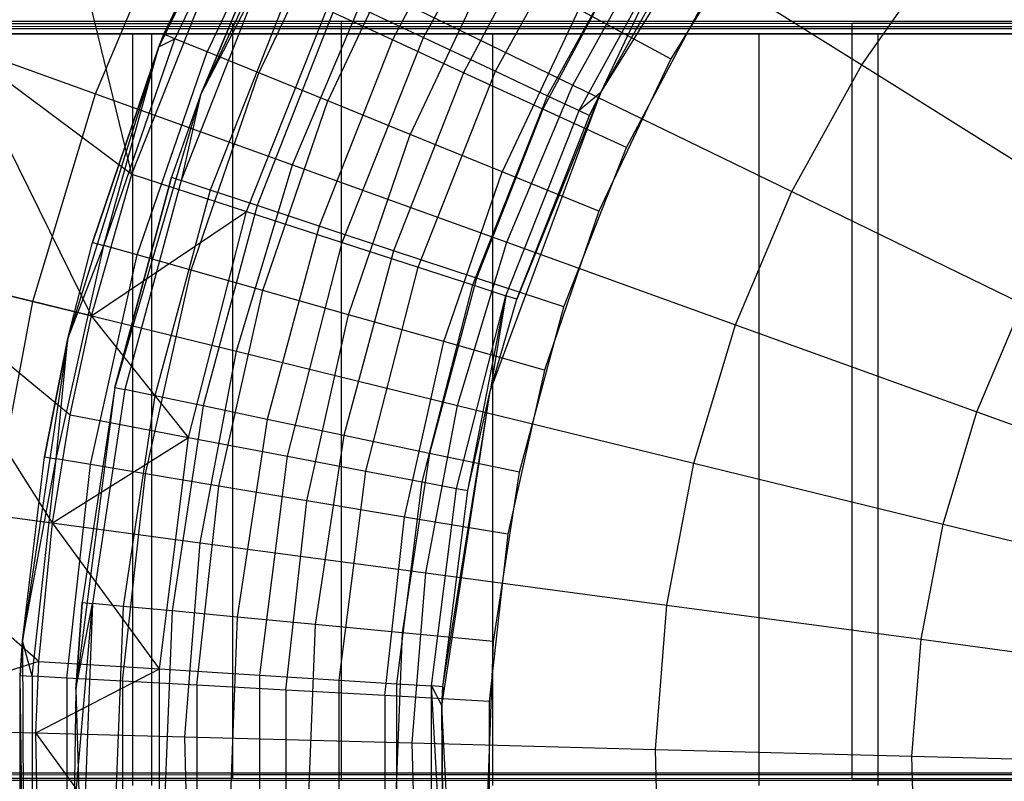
# Model space of a CAD drawing. Extents: x 0.1 to 16.1, y -3 to 3.
# Tile 10 of 65: x 6 to 7, y 0 to 0.8. Entities that reach past the tile are written whole.
import ezdxf

# ---------------------------------------------------------------- set-up
doc = ezdxf.new("R2010")
doc.units = 0
doc.header["$LTSCALE"] = 2.54
doc.layers.get('0').update_dxf_attribs({"color": 13, "linetype": 'CONTINUOUS'})

# ---------------------------------------------------------------- blocks, each defined once
blk = doc.blocks.new('DROPS_WOOD_D_PM_STL')
at = {"color": 0}
for p, q in [((6.2491, 1.0785, 9.533), (6.1059, 0.7864, 15.533)), ((6.2491, 1.0785, 9.533), (6.1059, 0.7864, 15.533)), ((6.2491, 1.0785, 9.533), (6.1059, 0.7864, 9.533)), ((6.2491, 1.0785, 9.533), (6.1059, 0.7864, 9.533)), ((6.2491, 1.0785, 9.533), (6.1112, 0.7997, 15.533)), ((6.2491, 1.0785, 9.533), (6.1112, 0.7997, 15.533)), ((6.2888, 1.0276, 9.533), (6.1501, 0.7347, 9.533)), ((6.2888, 1.0276, 9.533), (6.1501, 0.7347, 9.533)), ((6.0771, 0.6508, 7.681), (5.9878, 1.0174, 7.3652)), ((6.0771, 0.6508, 7.681), (5.9878, 1.0174, 7.3652)), ((6.5762, 0.7377, 10.1681), (6.7555, 1.0253, 10.1681)), ((6.5762, 0.7377, 10.1681), (6.7555, 1.0253, 10.1681)), ((6.1112, 0.7997, 15.533), (6.2111, 1.0114, 15.533)), ((6.1112, 0.7997, 15.533), (6.2111, 1.0114, 15.533)), ((6.2221, 1.0054, 15.6443), (6.1228, 0.7949, 15.6443)), ((6.2221, 1.0054, 15.6443), (6.1228, 0.7949, 15.6443)), ((6.3876, 0.7964, 8.071), (6.5008, 1.0022, 8.071)), ((6.3876, 0.7964, 8.071), (6.5008, 1.0022, 8.071)), ((6.2547, 0.9878, 15.7499), (6.1571, 0.781, 15.7499)), ((6.2547, 0.9878, 15.7499), (6.1571, 0.781, 15.7499)), ((6.4541, 0.9819, 15.877), (6.3544, 0.7937, 15.877)), ((6.4541, 0.9819, 15.877), (6.3544, 0.7937, 15.877)), ((6.3071, 0.9595, 15.8447), (6.2123, 0.7586, 15.8447)), ((6.3071, 0.9595, 15.8447), (6.2123, 0.7586, 15.8447)), ((6.4643, 0.7603, 8.2829), (6.5723, 0.9568, 8.2829)), ((6.4643, 0.7603, 8.2829), (6.5723, 0.9568, 8.2829)), ((6.0384, 0.7362, 3.0249), (6.1282, 0.9491, 3.0249)), ((6.0384, 0.7362, 3.0249), (6.1282, 0.9491, 3.0249)), ((6.5256, 0.9387, 15.9294), (6.4302, 0.7588, 15.9294)), ((6.5256, 0.9387, 15.9294), (6.4302, 0.7588, 15.9294)), ((6.5197, 0.7342, 8.5026), (6.624, 0.924, 8.5026)), ((6.5197, 0.7342, 8.5026), (6.624, 0.924, 8.5026)), ((6.7446, 0.9259, 16.033), (6.6509, 0.7734, 16.033)), ((6.7446, 0.9259, 16.033), (6.6509, 0.7734, 16.033)), ((6.3767, 0.9218, 15.9239), (6.2856, 0.7288, 15.9239)), ((6.3767, 0.9218, 15.9239), (6.2856, 0.7288, 15.9239)), ((6.5466, 0.7456, 2.6502), (6.6346, 0.9044, 2.6502)), ((6.5466, 0.7456, 2.6502), (6.6346, 0.9044, 2.6502)), ((6.5532, 0.7185, 8.7278), (6.6553, 0.9042, 8.7278)), ((6.5532, 0.7185, 8.7278), (6.6553, 0.9042, 8.7278)), ((6.5762, 0.7377, 8.9556), (6.6553, 0.9042, 8.7278)), ((6.5762, 0.7377, 8.9556), (6.6553, 0.9042, 8.7278)), ((6.6346, 0.9044, 2.6502), (6.8542, 0.767, 2.5009)), ((6.6346, 0.9044, 2.6502), (6.8542, 0.767, 2.5009)), ((6.0771, 0.6508, 7.681), (6.1744, 0.8967, 7.681)), ((6.0771, 0.6508, 7.681), (6.1744, 0.8967, 7.681)), ((6.5762, 0.7377, 8.9556), (6.6658, 0.8975, 8.9556)), ((6.5762, 0.7377, 10.1681), (6.6658, 0.8975, 8.9556)), ((6.5762, 0.7377, 10.1681), (6.6658, 0.8975, 8.9556)), ((6.5762, 0.7377, 8.9556), (6.6658, 0.8975, 8.9556)), ((6.8542, 0.767, 2.5009), (6.9427, 0.8929, 2.5009)), ((6.8542, 0.767, 2.5009), (6.9427, 0.8929, 2.5009)), ((6.6052, 0.8907, 15.962), (6.5147, 0.7199, 15.962)), ((6.6052, 0.8907, 15.962), (6.5147, 0.7199, 15.962)), ((6.4601, 0.8767, 15.9835), (6.3735, 0.6931, 15.9835)), ((6.4601, 0.8767, 15.9835), (6.3735, 0.6931, 15.9835)), ((6.1501, 0.7347, 9.533), (6.2039, 0.8629, 15.533)), ((6.2039, 0.8629, 15.533), (6.1501, 0.7347, 15.533)), ((6.1501, 0.7347, 9.533), (6.2039, 0.8629, 15.533)), ((6.2039, 0.8629, 15.533), (6.1501, 0.7347, 15.533)), ((6.2139, 0.8583, 15.6309), (6.1296, 0.6439, 15.6309)), ((6.2139, 0.8583, 15.6309), (6.1296, 0.6439, 15.6309)), ((6.1501, 0.7347, 15.533), (6.2139, 0.8583, 15.6309)), ((6.1501, 0.7347, 15.533), (6.2139, 0.8583, 15.6309)), ((6.2481, 0.6606, 2.8255), (6.3287, 0.8516, 2.8255)), ((6.2481, 0.6606, 2.8255), (6.3287, 0.8516, 2.8255)), ((6.3287, 0.8516, 2.8255), (6.5466, 0.7456, 2.6502)), ((6.3287, 0.8516, 2.8255), (6.5466, 0.7456, 2.6502)), ((6.2435, 0.8447, 15.7239), (6.1605, 0.6337, 15.7239)), ((6.2435, 0.8447, 15.7239), (6.1605, 0.6337, 15.7239)), ((6.1992, 0.6111, 7.8696), (6.2906, 0.842, 7.8696)), ((6.1992, 0.6111, 7.8696), (6.2906, 0.842, 7.8696)), ((6.2906, 0.842, 7.8696), (6.3876, 0.7964, 8.071)), ((6.2906, 0.842, 7.8696), (6.3876, 0.7964, 8.071)), ((6.6037, 0.679, 15.973), (6.689, 0.84, 15.973)), ((6.6037, 0.679, 15.973), (6.689, 0.84, 15.973)), ((6.2911, 0.8228, 15.8073), (6.2103, 0.6173, 15.8073)), ((6.2911, 0.8228, 15.8073), (6.2103, 0.6173, 15.8073)), ((6.3544, 0.7937, 15.877), (6.2911, 0.8228, 15.8073)), ((6.3544, 0.7937, 15.877), (6.2911, 0.8228, 15.8073)), ((6.553, 0.8264, 16.0205), (6.4714, 0.6534, 16.0205)), ((6.553, 0.8264, 16.0205), (6.4714, 0.6534, 16.0205)), ((6.553, 0.8264, 16.0205), (6.6509, 0.7734, 16.033)), ((6.553, 0.8264, 16.0205), (6.6509, 0.7734, 16.033)), ((5.3171, 0.8134, 16.8369), (6.2998, 0.8135, 16.5452)), ((5.3171, 0.8134, 16.8369), (6.2998, 0.8135, 16.5452)), ((5.586, 0.8111, 21.2173), (6.1845, 0.8113, 20.8222)), ((5.586, 0.8111, 21.2173), (6.1845, 0.8113, 20.8222)), ((6.1845, 0.8077, 27.867), (5.586, 0.8079, 27.4719)), ((6.1845, 0.8077, 27.867), (5.586, 0.8079, 27.4719)), ((6.1845, 0.8113, 20.8222), (6.8439, 0.8115, 20.5404)), ((6.1845, 0.8113, 20.8222), (6.8439, 0.8115, 20.5404)), ((6.1845, 0.0113, 20.8218), (6.1845, 0.8113, 20.8222)), ((6.1845, 0.0113, 20.8218), (6.1845, 0.8113, 20.8222)), ((6.8439, 0.8075, 28.1488), (6.1845, 0.8077, 27.867)), ((6.1845, 0.0077, 27.8666), (6.1845, 0.8077, 27.867)), ((6.8439, 0.8075, 28.1488), (6.1845, 0.8077, 27.867)), ((6.1845, 0.0077, 27.8666), (6.1845, 0.8077, 27.867)), ((6.2998, 0.8135, 16.5452), (7.3118, 0.8136, 16.3816)), ((6.2998, 0.8135, 16.5452), (7.3118, 0.8136, 16.3816)), ((6.2998, 0.8135, 16.5452), (6.2998, 0.0135, 16.5448)), ((6.2998, 0.8135, 16.5452), (6.2998, 0.0135, 16.5448)), ((6.8439, 0.8115, 20.5404), (7.5431, 0.8115, 20.3808)), ((6.8439, 0.0115, 20.54), (6.8439, 0.8115, 20.5404)), ((6.8439, 0.0115, 20.54), (6.8439, 0.8115, 20.5404)), ((6.8439, 0.8115, 20.5404), (7.5431, 0.8115, 20.3808)), ((7.5431, 0.8075, 28.3084), (6.8439, 0.8075, 28.1488)), ((6.8439, 0.0075, 28.1484), (6.8439, 0.8075, 28.1488)), ((7.5431, 0.8075, 28.3084), (6.8439, 0.8075, 28.1488)), ((6.8439, 0.0075, 28.1484), (6.8439, 0.8075, 28.1488)), ((14.08, 0.8, 38.3564), (2.08, 0.8, 38.3564)), ((14.08, 0.8, 38.3564), (2.08, 0.8, 38.3564)), ((6.2998, 0.8055, 32.144), (5.3171, 0.8056, 31.8524)), ((6.2998, 0.8055, 32.144), (5.3171, 0.8056, 31.8524)), ((5.4767, 0.8, 32.9506), (6.0983, 0.8, 32.6931)), ((5.4767, 0.8, 32.9506), (6.0983, 0.8, 32.6931)), ((5.7269, 0.8, 21.7636), (6.0776, 0.8, 21.484)), ((6.0776, 0.8, 27.2252), (5.7269, 0.8, 26.9456)), ((6.0776, 0.8, 27.2252), (5.7269, 0.8, 26.9456)), ((5.7269, 0.8, 21.7636), (6.0776, 0.8, 21.484)), ((5.8491, 0.8045, 3.2461), (6.0384, 0.7362, 3.0249)), ((5.8491, 0.8045, 3.2461), (6.0384, 0.7362, 3.0249)), ((6.0776, 0.8, 21.484), (6.0776, 0, 21.484)), ((6.0776, 0.8, 21.484), (6.4611, 0.8, 21.2515)), ((6.0776, 0.8, 21.484), (6.0776, 0, 21.484)), ((6.4611, 0.8, 27.4577), (6.0776, 0.8, 27.2252)), ((6.0776, 0.8, 27.2252), (6.0776, 0, 27.2252)), ((6.0776, 0.8, 27.2252), (6.0776, 0, 27.2252)), ((6.4611, 0.8, 27.4577), (6.0776, 0.8, 27.2252)), ((6.0776, 0.8, 21.484), (6.4611, 0.8, 21.2515)), ((6.0983, 0, 32.6931), (6.0983, 0.8, 32.6931)), ((6.0983, 0.8, 32.6931), (6.7449, 0.8, 32.5068)), ((6.0983, 0, 32.6931), (6.0983, 0.8, 32.6931)), ((6.0983, 0.8, 32.6931), (6.7449, 0.8, 32.5068)), ((6.1059, 0.7864, 15.533), (6.1112, 0.7997, 15.533)), ((6.1059, 0.7864, 15.533), (6.1112, 0.7997, 15.533)), ((6.1228, 0.7949, 15.6443), (6.1112, 0.7997, 15.533)), ((6.1228, 0.7949, 15.6443), (6.1112, 0.7997, 15.533)), ((7.3118, 0.8054, 32.3076), (6.2998, 0.8055, 32.144)), ((6.2998, 0.8055, 32.144), (6.2998, 0.0055, 32.1436)), ((6.2998, 0.8055, 32.144), (6.2998, 0.0055, 32.1436)), ((7.3118, 0.8054, 32.3076), (6.2998, 0.8055, 32.144)), ((6.4611, 0.8, 21.2515), (6.4611, 0, 21.2515)), ((6.4611, 0.8, 21.2515), (6.8712, 0.8, 21.0699)), ((6.4611, 0.8, 21.2515), (6.4611, 0, 21.2515)), ((6.8712, 0.8, 27.6392), (6.4611, 0.8, 27.4577)), ((6.4611, 0.8, 27.4577), (6.4611, 0, 27.4577)), ((6.4611, 0.8, 27.4577), (6.4611, 0, 27.4577)), ((6.8712, 0.8, 27.6392), (6.4611, 0.8, 27.4577)), ((6.4611, 0.8, 21.2515), (6.8712, 0.8, 21.0699)), ((6.7449, 0, 32.5068), (6.7449, 0.8, 32.5068)), ((6.7449, 0.8, 32.5068), (7.4082, 0.8, 32.3941)), ((6.7449, 0, 32.5068), (6.7449, 0.8, 32.5068)), ((6.7449, 0.8, 32.5068), (7.4082, 0.8, 32.3941)), ((6.8712, 0.8, 21.0699), (6.8712, 0, 21.0699)), ((6.8712, 0.8, 21.0699), (7.3012, 0.8, 20.9423)), ((6.8712, 0.8, 21.0699), (6.8712, 0, 21.0699)), ((7.3012, 0.8, 27.7668), (6.8712, 0.8, 27.6392)), ((6.8712, 0.8, 27.6392), (6.8712, 0, 27.6392)), ((6.8712, 0.8, 27.6392), (6.8712, 0, 27.6392)), ((7.3012, 0.8, 27.7668), (6.8712, 0.8, 27.6392)), ((6.8712, 0.8, 21.0699), (7.3012, 0.8, 20.9423)), ((5.8915, 0.7892, 7.3652), (6.0771, 0.6508, 7.681)), ((6.0341, 0.4998, 7.681), (5.8915, 0.7892, 7.3652)), ((5.8915, 0.7892, 7.3652), (6.0771, 0.6508, 7.681)), ((6.0341, 0.4998, 7.681), (5.8915, 0.7892, 7.3652)), ((6.1059, 0.7864, 9.533), (6.009, 0.4759, 9.533)), ((6.1059, 0.7864, 9.533), (6.009, 0.4759, 9.533)), ((6.1059, 0.7864, 9.533), (6.0352, 0.5782, 15.533)), ((6.0352, 0.5782, 15.533), (6.1059, 0.7864, 15.533)), ((6.1059, 0.7864, 9.533), (6.0352, 0.5782, 15.533)), ((6.0352, 0.5782, 15.533), (6.1059, 0.7864, 15.533)), ((6.0472, 0.5748, 15.6443), (6.1228, 0.7949, 15.6443)), ((6.0472, 0.5748, 15.6443), (6.1228, 0.7949, 15.6443)), ((6.0472, 0.5748, 15.6443), (6.1059, 0.7864, 15.533)), ((6.0472, 0.5748, 15.6443), (6.1059, 0.7864, 15.533)), ((6.1059, 0.7864, 15.533), (6.1228, 0.7949, 15.6443)), ((6.1059, 0.7864, 15.533), (6.1228, 0.7949, 15.6443)), ((6.1059, 0.7864, 9.533), (6.1059, 0.7864, 15.533)), ((6.1059, 0.7864, 9.533), (6.1059, 0.7864, 15.533)), ((6.1571, 0.781, 15.7499), (6.1228, 0.7949, 15.6443)), ((6.1571, 0.781, 15.7499), (6.1228, 0.7949, 15.6443)), ((6.3544, 0.7937, 15.877), (6.2764, 0.5955, 15.877)), ((6.3544, 0.7937, 15.877), (6.2764, 0.5955, 15.877)), ((6.3011, 0.578, 8.071), (6.3876, 0.7964, 8.071)), ((6.3011, 0.578, 8.071), (6.3876, 0.7964, 8.071)), ((6.4302, 0.7588, 15.9294), (6.3544, 0.7937, 15.877)), ((6.4302, 0.7588, 15.9294), (6.3544, 0.7937, 15.877)), ((6.3876, 0.7964, 8.071), (6.4643, 0.7603, 8.2829)), ((6.3876, 0.7964, 8.071), (6.4643, 0.7603, 8.2829)), ((6.0828, 0.5648, 15.7499), (6.1571, 0.781, 15.7499)), ((6.0828, 0.5648, 15.7499), (6.1571, 0.781, 15.7499)), ((6.2123, 0.7586, 15.8447), (6.1571, 0.781, 15.7499)), ((6.2123, 0.7586, 15.8447), (6.1571, 0.781, 15.7499)), ((6.6509, 0.7734, 16.033), (6.5744, 0.6115, 16.033)), ((6.6509, 0.7734, 16.033), (6.5744, 0.6115, 16.033)), ((6.7796, 0.6323, 2.5009), (6.8542, 0.767, 2.5009)), ((6.7796, 0.6323, 2.5009), (6.8542, 0.767, 2.5009)), ((6.8542, 0.767, 2.5009), (7.0857, 0.6221, 2.379)), ((6.8542, 0.767, 2.5009), (7.0857, 0.6221, 2.379)), ((6.1402, 0.5485, 15.8447), (6.2123, 0.7586, 15.8447)), ((6.1402, 0.5485, 15.8447), (6.2123, 0.7586, 15.8447)), ((6.2856, 0.7288, 15.9239), (6.2123, 0.7586, 15.8447)), ((6.2856, 0.7288, 15.9239), (6.2123, 0.7586, 15.8447)), ((6.4302, 0.7588, 15.9294), (6.3556, 0.5693, 15.9294)), ((6.4302, 0.7588, 15.9294), (6.3556, 0.5693, 15.9294)), ((6.3817, 0.5518, 8.2829), (6.4643, 0.7603, 8.2829)), ((6.3817, 0.5518, 8.2829), (6.4643, 0.7603, 8.2829)), ((6.5147, 0.7199, 15.962), (6.4302, 0.7588, 15.9294)), ((6.5147, 0.7199, 15.962), (6.4302, 0.7588, 15.9294)), ((6.4643, 0.7603, 8.2829), (6.5197, 0.7342, 8.5026)), ((6.4643, 0.7603, 8.2829), (6.5197, 0.7342, 8.5026)), ((6.4761, 0.5784, 2.6502), (6.5466, 0.7456, 2.6502)), ((6.4761, 0.5784, 2.6502), (6.5466, 0.7456, 2.6502)), ((6.5466, 0.7456, 2.6502), (6.7796, 0.6323, 2.5009)), ((6.5466, 0.7456, 2.6502), (6.7796, 0.6323, 2.5009)), ((5.9717, 0.5151, 3.0249), (6.0384, 0.7362, 3.0249)), ((5.9717, 0.5151, 3.0249), (6.0384, 0.7362, 3.0249)), ((6.0384, 0.7362, 3.0249), (6.2481, 0.6606, 2.8255)), ((6.0384, 0.7362, 3.0249), (6.2481, 0.6606, 2.8255)), ((6.1501, 0.7347, 9.533), (6.059, 0.4238, 9.533)), ((6.1501, 0.7347, 9.533), (6.059, 0.4238, 9.533)), ((6.1501, 0.7347, 9.533), (6.1191, 0.6474, 15.533)), ((6.1501, 0.7347, 9.533), (6.1191, 0.6474, 15.533)), ((6.1501, 0.7347, 15.533), (6.1191, 0.6474, 15.533)), ((6.1501, 0.7347, 15.533), (6.1191, 0.6474, 15.533)), ((6.1501, 0.7347, 15.533), (6.1296, 0.6439, 15.6309)), ((6.1501, 0.7347, 15.533), (6.1296, 0.6439, 15.6309)), ((6.1501, 0.7347, 9.533), (6.1501, 0.7347, 15.533)), ((6.1501, 0.7347, 9.533), (6.1501, 0.7347, 15.533)), ((6.44, 0.5329, 8.5026), (6.5197, 0.7342, 8.5026)), ((6.44, 0.5329, 8.5026), (6.5197, 0.7342, 8.5026)), ((6.4585, 0.4198, 10.1681), (6.5762, 0.7377, 10.1681)), ((6.4585, 0.4198, 10.1681), (6.5762, 0.7377, 10.1681)), ((6.5762, 0.7377, 10.1681), (6.487, 0.5176, 8.9556)), ((6.5762, 0.7377, 10.1681), (6.487, 0.5176, 8.9556)), ((6.5197, 0.7342, 8.5026), (6.5532, 0.7185, 8.7278)), ((6.5197, 0.7342, 8.5026), (6.5532, 0.7185, 8.7278)), ((6.5762, 0.7377, 8.9556), (6.5532, 0.7185, 8.7278)), ((6.5762, 0.7377, 8.9556), (6.5532, 0.7185, 8.7278)), ((6.5644, 0.7132, 8.9556), (6.5762, 0.7377, 8.9556)), ((6.5762, 0.7377, 10.1681), (6.5644, 0.7132, 8.9556)), ((6.5644, 0.7132, 8.9556), (6.5762, 0.7377, 8.9556)), ((6.5762, 0.7377, 10.1681), (6.5644, 0.7132, 8.9556)), ((6.5762, 0.7377, 8.9556), (6.5762, 0.7377, 10.1681)), ((6.5762, 0.7377, 8.9556), (6.5762, 0.7377, 10.1681)), ((6.2163, 0.527, 15.9239), (6.2856, 0.7288, 15.9239)), ((6.2163, 0.527, 15.9239), (6.2856, 0.7288, 15.9239)), ((6.3735, 0.6931, 15.9835), (6.2856, 0.7288, 15.9239)), ((6.3735, 0.6931, 15.9835), (6.2856, 0.7288, 15.9239)), ((6.5147, 0.7199, 15.962), (6.444, 0.5402, 15.962)), ((6.5147, 0.7199, 15.962), (6.444, 0.5402, 15.962)), ((6.4752, 0.5214, 8.7278), (6.5532, 0.7185, 8.7278)), ((6.4752, 0.5214, 8.7278), (6.5532, 0.7185, 8.7278)), ((6.487, 0.5176, 8.9556), (6.5644, 0.7132, 8.9556)), ((6.487, 0.5176, 8.9556), (6.5644, 0.7132, 8.9556)), ((6.6037, 0.679, 15.973), (6.5147, 0.7199, 15.962)), ((6.6037, 0.679, 15.973), (6.5147, 0.7199, 15.962)), ((6.5532, 0.7185, 8.7278), (6.5644, 0.7132, 8.9556)), ((6.5532, 0.7185, 8.7278), (6.5644, 0.7132, 8.9556)), ((6.3076, 0.5012, 15.9835), (6.3735, 0.6931, 15.9835)), ((6.3076, 0.5012, 15.9835), (6.3735, 0.6931, 15.9835)), ((6.4714, 0.6534, 16.0205), (6.3735, 0.6931, 15.9835)), ((6.4714, 0.6534, 16.0205), (6.3735, 0.6931, 15.9835)), ((6.5369, 0.5095, 15.973), (6.6037, 0.679, 15.973)), ((6.5369, 0.5095, 15.973), (6.6037, 0.679, 15.973)), ((6.1883, 0.4622, 2.8255), (6.2481, 0.6606, 2.8255)), ((6.1883, 0.4622, 2.8255), (6.2481, 0.6606, 2.8255)), ((6.2481, 0.6606, 2.8255), (6.4761, 0.5784, 2.6502)), ((6.2481, 0.6606, 2.8255), (6.4761, 0.5784, 2.6502)), ((6.0341, 0.4998, 7.681), (6.0771, 0.6508, 7.681)), ((6.0341, 0.4998, 7.681), (6.0771, 0.6508, 7.681)), ((6.0771, 0.6508, 7.681), (6.1992, 0.6111, 7.8696)), ((6.0771, 0.6508, 7.681), (6.1992, 0.6111, 7.8696)), ((6.4093, 0.4725, 16.0205), (6.4714, 0.6534, 16.0205)), ((6.4093, 0.4725, 16.0205), (6.4714, 0.6534, 16.0205)), ((6.5744, 0.6115, 16.033), (6.4714, 0.6534, 16.0205)), ((6.5744, 0.6115, 16.033), (6.4714, 0.6534, 16.0205)), ((6.059, 0.4238, 9.533), (6.1191, 0.6474, 15.533)), ((6.1191, 0.6474, 15.533), (6.059, 0.4238, 15.533)), ((6.059, 0.4238, 9.533), (6.1191, 0.6474, 15.533)), ((6.1191, 0.6474, 15.533), (6.059, 0.4238, 15.533)), ((6.1296, 0.6439, 15.6309), (6.0697, 0.4215, 15.6309)), ((6.1296, 0.6439, 15.6309), (6.0697, 0.4215, 15.6309)), ((6.1191, 0.6474, 15.533), (6.1296, 0.6439, 15.6309)), ((6.1191, 0.6474, 15.533), (6.1296, 0.6439, 15.6309)), ((6.1605, 0.6337, 15.7239), (6.1296, 0.6439, 15.6309)), ((6.1605, 0.6337, 15.7239), (6.1296, 0.6439, 15.6309)), ((6.1605, 0.6337, 15.7239), (6.1016, 0.4148, 15.7239)), ((6.1605, 0.6337, 15.7239), (6.1016, 0.4148, 15.7239)), ((6.2103, 0.6173, 15.8073), (6.1605, 0.6337, 15.7239)), ((6.2103, 0.6173, 15.8073), (6.1605, 0.6337, 15.7239)), ((6.7198, 0.4905, 2.5009), (6.7796, 0.6323, 2.5009)), ((6.7198, 0.4905, 2.5009), (6.7796, 0.6323, 2.5009)), ((6.7796, 0.6323, 2.5009), (7.0252, 0.5129, 2.379)), ((6.7796, 0.6323, 2.5009), (7.0252, 0.5129, 2.379)), ((6.0341, 0.4998, 7.681), (6.1992, 0.6111, 7.8696)), ((6.0341, 0.4998, 7.681), (6.1992, 0.6111, 7.8696)), ((6.1374, 0.3706, 7.8696), (6.1992, 0.6111, 7.8696)), ((6.1374, 0.3706, 7.8696), (6.1992, 0.6111, 7.8696)), ((6.2103, 0.6173, 15.8073), (6.1529, 0.4041, 15.8073)), ((6.2103, 0.6173, 15.8073), (6.1529, 0.4041, 15.8073)), ((6.1992, 0.6111, 7.8696), (6.3011, 0.578, 8.071)), ((6.1992, 0.6111, 7.8696), (6.3011, 0.578, 8.071)), ((6.2764, 0.5955, 15.877), (6.2103, 0.6173, 15.8073)), ((6.2764, 0.5955, 15.877), (6.2103, 0.6173, 15.8073)), ((6.5744, 0.6115, 16.033), (6.5163, 0.4422, 16.033)), ((6.5744, 0.6115, 16.033), (6.5163, 0.4422, 16.033)), ((6.2764, 0.5955, 15.877), (6.2211, 0.3898, 15.877)), ((6.2764, 0.5955, 15.877), (6.2211, 0.3898, 15.877)), ((6.3556, 0.5693, 15.9294), (6.2764, 0.5955, 15.877)), ((6.3556, 0.5693, 15.9294), (6.2764, 0.5955, 15.877)), ((6.009, 0.4759, 9.533), (6.0352, 0.5782, 15.533)), ((6.009, 0.4759, 9.533), (6.0352, 0.5782, 15.533)), ((6.009, 0.4759, 15.533), (6.0352, 0.5782, 15.533)), ((6.009, 0.4759, 15.533), (6.0352, 0.5782, 15.533)), ((6.0352, 0.5782, 15.533), (6.0472, 0.5748, 15.6443)), ((6.0352, 0.5782, 15.533), (6.0472, 0.5748, 15.6443)), ((6.2427, 0.3505, 8.071), (6.3011, 0.578, 8.071)), ((6.2427, 0.3505, 8.071), (6.3011, 0.578, 8.071)), ((6.3011, 0.578, 8.071), (6.3817, 0.5518, 8.2829)), ((6.3011, 0.578, 8.071), (6.3817, 0.5518, 8.2829)), ((6.4237, 0.4047, 2.6502), (6.4761, 0.5784, 2.6502)), ((6.4237, 0.4047, 2.6502), (6.4761, 0.5784, 2.6502)), ((6.4761, 0.5784, 2.6502), (6.7198, 0.4905, 2.5009)), ((6.4761, 0.5784, 2.6502), (6.7198, 0.4905, 2.5009)), ((5.9963, 0.3477, 15.6443), (6.0472, 0.5748, 15.6443)), ((5.9963, 0.3477, 15.6443), (6.0472, 0.5748, 15.6443)), ((6.009, 0.4759, 15.533), (6.0472, 0.5748, 15.6443)), ((6.009, 0.4759, 15.533), (6.0472, 0.5748, 15.6443)), ((6.0828, 0.5648, 15.7499), (6.0472, 0.5748, 15.6443)), ((6.0828, 0.5648, 15.7499), (6.0472, 0.5748, 15.6443)), ((6.3556, 0.5693, 15.9294), (6.3027, 0.3727, 15.9294)), ((6.3556, 0.5693, 15.9294), (6.3027, 0.3727, 15.9294)), ((6.444, 0.5402, 15.962), (6.3556, 0.5693, 15.9294)), ((6.444, 0.5402, 15.962), (6.3556, 0.5693, 15.9294)), ((5.7763, 0.5628, 3.2461), (5.9717, 0.5151, 3.0249)), ((5.7763, 0.5628, 3.2461), (5.9717, 0.5151, 3.0249)), ((6.0328, 0.3416, 15.7499), (6.0828, 0.5648, 15.7499)), ((6.0328, 0.3416, 15.7499), (6.0828, 0.5648, 15.7499)), ((6.1402, 0.5485, 15.8447), (6.0828, 0.5648, 15.7499)), ((6.1402, 0.5485, 15.8447), (6.0828, 0.5648, 15.7499)), ((6.0341, 0.4998, 7.681), (5.82, 0.5521, 7.3652)), ((5.9926, 0.2795, 7.681), (5.82, 0.5521, 7.3652)), ((5.9926, 0.2795, 7.681), (5.82, 0.5521, 7.3652)), ((5.82, 0.5521, 7.3652), (6.0113, 0.3946, 7.681)), ((6.0341, 0.4998, 7.681), (5.82, 0.5521, 7.3652)), ((5.82, 0.5521, 7.3652), (6.0113, 0.3946, 7.681)), ((6.0916, 0.3318, 15.8447), (6.1402, 0.5485, 15.8447)), ((6.0916, 0.3318, 15.8447), (6.1402, 0.5485, 15.8447)), ((6.2163, 0.527, 15.9239), (6.1402, 0.5485, 15.8447)), ((6.2163, 0.527, 15.9239), (6.1402, 0.5485, 15.8447)), ((6.326, 0.3346, 8.2829), (6.3817, 0.5518, 8.2829)), ((6.326, 0.3346, 8.2829), (6.3817, 0.5518, 8.2829)), ((6.3817, 0.5518, 8.2829), (6.44, 0.5329, 8.5026)), ((6.3817, 0.5518, 8.2829), (6.44, 0.5329, 8.5026)), ((6.444, 0.5402, 15.962), (6.3938, 0.3536, 15.962)), ((6.444, 0.5402, 15.962), (6.3938, 0.3536, 15.962)), ((6.5369, 0.5095, 15.973), (6.444, 0.5402, 15.962)), ((6.5369, 0.5095, 15.973), (6.444, 0.5402, 15.962)), ((6.1697, 0.3188, 15.9239), (6.2163, 0.527, 15.9239)), ((6.1697, 0.3188, 15.9239), (6.2163, 0.527, 15.9239)), ((6.3076, 0.5012, 15.9835), (6.2163, 0.527, 15.9239)), ((6.3076, 0.5012, 15.9835), (6.2163, 0.527, 15.9239)), ((6.3861, 0.3231, 8.5026), (6.44, 0.5329, 8.5026)), ((6.3861, 0.3231, 8.5026), (6.44, 0.5329, 8.5026)), ((6.44, 0.5329, 8.5026), (6.4752, 0.5214, 8.7278)), ((6.44, 0.5329, 8.5026), (6.4752, 0.5214, 8.7278)), ((5.9289, 0.2881, 3.0249), (5.9717, 0.5151, 3.0249)), ((5.9289, 0.2881, 3.0249), (5.9717, 0.5151, 3.0249)), ((5.9717, 0.5151, 3.0249), (6.1883, 0.4622, 2.8255)), ((5.9717, 0.5151, 3.0249), (6.1883, 0.4622, 2.8255)), ((6.4225, 0.3162, 8.7278), (6.4752, 0.5214, 8.7278)), ((6.4225, 0.3162, 8.7278), (6.4752, 0.5214, 8.7278)), ((6.4347, 0.3139, 8.9556), (6.4752, 0.5214, 8.7278)), ((6.4347, 0.3139, 8.9556), (6.4752, 0.5214, 8.7278)), ((6.4752, 0.5214, 8.7278), (6.4585, 0.4198, 8.9556)), ((6.4752, 0.5214, 8.7278), (6.4585, 0.4198, 8.9556)), ((6.4585, 0.4198, 8.9556), (6.487, 0.5176, 8.9556)), ((6.4585, 0.4198, 10.1681), (6.487, 0.5176, 8.9556)), ((6.4585, 0.4198, 8.9556), (6.487, 0.5176, 8.9556)), ((6.4585, 0.4198, 10.1681), (6.487, 0.5176, 8.9556)), ((6.487, 0.5176, 8.9556), (6.4752, 0.5214, 8.7278)), ((6.487, 0.5176, 8.9556), (6.4752, 0.5214, 8.7278)), ((6.4896, 0.3335, 15.973), (6.5369, 0.5095, 15.973)), ((6.4896, 0.3335, 15.973), (6.5369, 0.5095, 15.973)), ((6.9767, 0.3979, 2.379), (7.0252, 0.5129, 2.379)), ((6.9767, 0.3979, 2.379), (7.0252, 0.5129, 2.379)), ((6.0113, 0.3946, 7.681), (6.0341, 0.4998, 7.681)), ((6.0113, 0.3946, 7.681), (6.0341, 0.4998, 7.681)), ((6.1374, 0.3706, 7.8696), (6.0341, 0.4998, 7.681)), ((6.1374, 0.3706, 7.8696), (6.0341, 0.4998, 7.681)), ((6.2632, 0.3032, 15.9835), (6.3076, 0.5012, 15.9835)), ((6.2632, 0.3032, 15.9835), (6.3076, 0.5012, 15.9835)), ((6.4093, 0.4725, 16.0205), (6.3076, 0.5012, 15.9835)), ((6.4093, 0.4725, 16.0205), (6.3076, 0.5012, 15.9835)), ((6.6753, 0.3432, 2.5009), (6.7198, 0.4905, 2.5009)), ((6.6753, 0.3432, 2.5009), (6.7198, 0.4905, 2.5009)), ((6.7198, 0.4905, 2.5009), (6.9767, 0.3979, 2.379)), ((6.7198, 0.4905, 2.5009), (6.9767, 0.3979, 2.379)), ((6.009, 0.4759, 9.533), (5.9606, 0.1541, 9.533)), ((6.009, 0.4759, 9.533), (5.9606, 0.1541, 9.533)), ((6.009, 0.4759, 9.533), (5.984, 0.3498, 15.533)), ((5.984, 0.3498, 15.533), (6.009, 0.4759, 15.533)), ((6.009, 0.4759, 9.533), (5.984, 0.3498, 15.533)), ((5.984, 0.3498, 15.533), (6.009, 0.4759, 15.533)), ((5.9963, 0.3477, 15.6443), (6.009, 0.4759, 15.533)), ((5.9963, 0.3477, 15.6443), (6.009, 0.4759, 15.533)), ((6.009, 0.4759, 9.533), (6.009, 0.4759, 15.533)), ((6.009, 0.4759, 9.533), (6.009, 0.4759, 15.533)), ((6.3674, 0.2858, 16.0205), (6.4093, 0.4725, 16.0205)), ((6.3674, 0.2858, 16.0205), (6.4093, 0.4725, 16.0205)), ((6.5163, 0.4422, 16.033), (6.4093, 0.4725, 16.0205)), ((6.5163, 0.4422, 16.033), (6.4093, 0.4725, 16.0205)), ((6.1499, 0.2585, 2.8255), (6.1883, 0.4622, 2.8255)), ((6.1499, 0.2585, 2.8255), (6.1883, 0.4622, 2.8255)), ((6.1883, 0.4622, 2.8255), (6.4237, 0.4047, 2.6502)), ((6.1883, 0.4622, 2.8255), (6.4237, 0.4047, 2.6502)), ((6.5163, 0.4422, 16.033), (6.4772, 0.2675, 16.033)), ((6.5163, 0.4422, 16.033), (6.4772, 0.2675, 16.033)), ((6.059, 0.4238, 9.533), (6.0175, 0.1024, 9.533)), ((6.059, 0.4238, 9.533), (6.0175, 0.1024, 9.533)), ((6.059, 0.4238, 9.533), (6.0242, 0.1948, 15.533)), ((6.059, 0.4238, 9.533), (6.0242, 0.1948, 15.533)), ((6.059, 0.4238, 15.533), (6.0242, 0.1948, 15.533)), ((6.059, 0.4238, 15.533), (6.0242, 0.1948, 15.533)), ((6.0697, 0.4215, 15.6309), (6.0352, 0.1938, 15.6309)), ((6.0697, 0.4215, 15.6309), (6.0352, 0.1938, 15.6309)), ((6.059, 0.4238, 9.533), (6.059, 0.4238, 15.533)), ((6.059, 0.4238, 9.533), (6.059, 0.4238, 15.533)), ((6.059, 0.4238, 15.533), (6.0697, 0.4215, 15.6309)), ((6.059, 0.4238, 15.533), (6.0697, 0.4215, 15.6309)), ((6.1016, 0.4148, 15.7239), (6.0697, 0.4215, 15.6309)), ((6.1016, 0.4148, 15.7239), (6.0697, 0.4215, 15.6309)), ((6.4071, 0.0848, 10.1681), (6.4585, 0.4198, 10.1681)), ((6.4071, 0.0848, 10.1681), (6.4585, 0.4198, 10.1681)), ((6.4083, 0.1052, 8.9556), (6.4585, 0.4198, 10.1681)), ((6.4083, 0.1052, 8.9556), (6.4585, 0.4198, 10.1681)), ((6.4347, 0.3139, 8.9556), (6.4585, 0.4198, 8.9556)), ((6.4347, 0.3139, 8.9556), (6.4585, 0.4198, 8.9556)), ((6.4347, 0.3139, 8.9556), (6.4585, 0.4198, 10.1681)), ((6.4347, 0.3139, 8.9556), (6.4585, 0.4198, 10.1681)), ((6.4585, 0.4198, 8.9556), (6.4585, 0.4198, 10.1681)), ((6.4585, 0.4198, 8.9556), (6.4585, 0.4198, 10.1681)), ((6.1016, 0.4148, 15.7239), (6.0676, 0.1907, 15.7239)), ((6.1016, 0.4148, 15.7239), (6.0676, 0.1907, 15.7239)), ((6.1529, 0.4041, 15.8073), (6.1016, 0.4148, 15.7239)), ((6.1529, 0.4041, 15.8073), (6.1016, 0.4148, 15.7239)), ((6.1529, 0.4041, 15.8073), (6.1198, 0.1858, 15.8073)), ((6.1529, 0.4041, 15.8073), (6.1198, 0.1858, 15.8073)), ((6.2211, 0.3898, 15.877), (6.1529, 0.4041, 15.8073)), ((6.2211, 0.3898, 15.877), (6.1529, 0.4041, 15.8073)), ((6.39, 0.2263, 2.6502), (6.4237, 0.4047, 2.6502)), ((6.39, 0.2263, 2.6502), (6.4237, 0.4047, 2.6502)), ((6.4237, 0.4047, 2.6502), (6.6753, 0.3432, 2.5009)), ((6.4237, 0.4047, 2.6502), (6.6753, 0.3432, 2.5009)), ((5.9926, 0.2795, 7.681), (6.0113, 0.3946, 7.681)), ((5.9926, 0.2795, 7.681), (6.0113, 0.3946, 7.681)), ((6.0113, 0.3946, 7.681), (6.1374, 0.3706, 7.8696)), ((6.0113, 0.3946, 7.681), (6.1374, 0.3706, 7.8696)), ((6.2211, 0.3898, 15.877), (6.1891, 0.1792, 15.877)), ((6.2211, 0.3898, 15.877), (6.1891, 0.1792, 15.877)), ((6.3027, 0.3727, 15.9294), (6.2211, 0.3898, 15.877)), ((6.3027, 0.3727, 15.9294), (6.2211, 0.3898, 15.877)), ((6.9407, 0.2783, 2.379), (6.9767, 0.3979, 2.379)), ((6.9407, 0.2783, 2.379), (6.9767, 0.3979, 2.379)), ((6.9767, 0.3979, 2.379), (7.2441, 0.3015, 2.286)), ((6.9767, 0.3979, 2.379), (7.2441, 0.3015, 2.286)), ((5.9926, 0.2795, 7.681), (6.1374, 0.3706, 7.8696)), ((5.9926, 0.2795, 7.681), (6.1374, 0.3706, 7.8696)), ((6.1063, 0.1242, 7.8696), (6.1374, 0.3706, 7.8696)), ((6.1063, 0.1242, 7.8696), (6.1374, 0.3706, 7.8696)), ((6.1374, 0.3706, 7.8696), (6.2427, 0.3505, 8.071)), ((6.1374, 0.3706, 7.8696), (6.2427, 0.3505, 8.071)), ((6.3027, 0.3727, 15.9294), (6.2722, 0.1713, 15.9294)), ((6.3027, 0.3727, 15.9294), (6.2722, 0.1713, 15.9294)), ((6.3938, 0.3536, 15.962), (6.3027, 0.3727, 15.9294)), ((6.3938, 0.3536, 15.962), (6.3027, 0.3727, 15.9294)), ((5.9606, 0.1541, 9.533), (5.984, 0.3498, 15.533)), ((5.9606, 0.1541, 9.533), (5.984, 0.3498, 15.533)), ((5.9606, 0.1541, 15.533), (5.984, 0.3498, 15.533)), ((5.9606, 0.1541, 15.533), (5.984, 0.3498, 15.533)), ((5.9606, 0.1541, 15.533), (5.9963, 0.3477, 15.6443)), ((5.9606, 0.1541, 15.533), (5.9963, 0.3477, 15.6443)), ((5.9707, 0.1164, 15.6443), (5.9963, 0.3477, 15.6443)), ((5.9707, 0.1164, 15.6443), (5.9963, 0.3477, 15.6443)), ((5.984, 0.3498, 15.533), (5.9963, 0.3477, 15.6443)), ((5.984, 0.3498, 15.533), (5.9963, 0.3477, 15.6443)), ((6.0328, 0.3416, 15.7499), (5.9963, 0.3477, 15.6443)), ((6.0328, 0.3416, 15.7499), (5.9963, 0.3477, 15.6443)), ((6.2133, 0.1174, 8.071), (6.2427, 0.3505, 8.071)), ((6.2133, 0.1174, 8.071), (6.2427, 0.3505, 8.071)), ((6.2427, 0.3505, 8.071), (6.326, 0.3346, 8.2829)), ((6.2427, 0.3505, 8.071), (6.326, 0.3346, 8.2829)), ((6.3938, 0.3536, 15.962), (6.3648, 0.1626, 15.962)), ((6.3938, 0.3536, 15.962), (6.3648, 0.1626, 15.962)), ((6.4896, 0.3335, 15.973), (6.3938, 0.3536, 15.962)), ((6.4896, 0.3335, 15.973), (6.3938, 0.3536, 15.962)), ((6.0077, 0.1143, 15.7499), (6.0328, 0.3416, 15.7499)), ((6.0077, 0.1143, 15.7499), (6.0328, 0.3416, 15.7499)), ((6.0916, 0.3318, 15.8447), (6.0328, 0.3416, 15.7499)), ((6.0916, 0.3318, 15.8447), (6.0328, 0.3416, 15.7499)), ((6.6468, 0.1919, 2.5009), (6.6753, 0.3432, 2.5009)), ((6.6468, 0.1919, 2.5009), (6.6753, 0.3432, 2.5009)), ((6.6753, 0.3432, 2.5009), (6.9407, 0.2783, 2.379)), ((6.6753, 0.3432, 2.5009), (6.9407, 0.2783, 2.379)), ((6.0671, 0.1111, 15.8447), (6.0916, 0.3318, 15.8447)), ((6.0671, 0.1111, 15.8447), (6.0916, 0.3318, 15.8447)), ((6.1697, 0.3188, 15.9239), (6.0916, 0.3318, 15.8447)), ((6.1697, 0.3188, 15.9239), (6.0916, 0.3318, 15.8447)), ((6.2979, 0.1121, 8.2829), (6.326, 0.3346, 8.2829)), ((6.2979, 0.1121, 8.2829), (6.326, 0.3346, 8.2829)), ((6.326, 0.3346, 8.2829), (6.3861, 0.3231, 8.5026)), ((6.326, 0.3346, 8.2829), (6.3861, 0.3231, 8.5026)), ((6.4622, 0.1533, 15.973), (6.4896, 0.3335, 15.973)), ((6.4622, 0.1533, 15.973), (6.4896, 0.3335, 15.973)), ((6.1462, 0.1067, 15.9239), (6.1697, 0.3188, 15.9239)), ((6.1462, 0.1067, 15.9239), (6.1697, 0.3188, 15.9239)), ((6.2632, 0.3032, 15.9835), (6.1697, 0.3188, 15.9239)), ((6.2632, 0.3032, 15.9835), (6.1697, 0.3188, 15.9239)), ((6.359, 0.1083, 8.5026), (6.3861, 0.3231, 8.5026)), ((6.359, 0.1083, 8.5026), (6.3861, 0.3231, 8.5026)), ((6.3861, 0.3231, 8.5026), (6.4225, 0.3162, 8.7278)), ((6.3861, 0.3231, 8.5026), (6.4225, 0.3162, 8.7278)), ((6.3959, 0.106, 8.7278), (6.4225, 0.3162, 8.7278)), ((6.3959, 0.106, 8.7278), (6.4225, 0.3162, 8.7278)), ((6.4225, 0.3162, 8.7278), (6.4347, 0.3139, 8.9556)), ((6.4225, 0.3162, 8.7278), (6.4347, 0.3139, 8.9556)), ((5.9781, 0.1322, 7.681), (5.7741, 0.3088, 7.3652)), ((5.9781, 0.1322, 7.681), (5.7741, 0.3088, 7.3652)), ((5.7741, 0.3088, 7.3652), (5.9926, 0.2795, 7.681)), ((5.7741, 0.3088, 7.3652), (5.9926, 0.2795, 7.681)), ((6.4083, 0.1052, 8.9556), (6.4347, 0.3139, 8.9556)), ((6.4083, 0.1052, 8.9556), (6.4347, 0.3139, 8.9556)), ((6.2409, 0.1015, 15.9835), (6.2632, 0.3032, 15.9835)), ((6.2409, 0.1015, 15.9835), (6.2632, 0.3032, 15.9835)), ((6.3674, 0.2858, 16.0205), (6.2632, 0.3032, 15.9835)), ((6.3674, 0.2858, 16.0205), (6.2632, 0.3032, 15.9835)), ((5.9289, 0.2881, 3.0249), (6.1499, 0.2585, 2.8255)), ((5.9289, 0.2881, 3.0249), (6.1499, 0.2585, 2.8255)), ((6.3464, 0.0957, 16.0205), (6.3674, 0.2858, 16.0205)), ((6.3464, 0.0957, 16.0205), (6.3674, 0.2858, 16.0205)), ((6.4772, 0.2675, 16.033), (6.3674, 0.2858, 16.0205)), ((6.4772, 0.2675, 16.033), (6.3674, 0.2858, 16.0205)), ((5.9781, 0.1322, 7.681), (5.9926, 0.2795, 7.681)), ((5.9781, 0.1322, 7.681), (5.9926, 0.2795, 7.681)), ((6.1063, 0.1242, 7.8696), (5.9926, 0.2795, 7.681)), ((6.1063, 0.1242, 7.8696), (5.9926, 0.2795, 7.681)), ((6.9175, 0.1557, 2.379), (6.9407, 0.2783, 2.379)), ((6.9175, 0.1557, 2.379), (6.9407, 0.2783, 2.379)), ((6.9407, 0.2783, 2.379), (7.2168, 0.2109, 2.286)), ((6.9407, 0.2783, 2.379), (7.2168, 0.2109, 2.286)), ((6.4772, 0.2675, 16.033), (6.4575, 0.0895, 16.033)), ((6.4772, 0.2675, 16.033), (6.4575, 0.0895, 16.033)), ((6.1333, 0.0518, 2.8255), (6.1499, 0.2585, 2.8255)), ((6.1333, 0.0518, 2.8255), (6.1499, 0.2585, 2.8255)), ((6.1499, 0.2585, 2.8255), (6.39, 0.2263, 2.6502)), ((6.1499, 0.2585, 2.8255), (6.39, 0.2263, 2.6502)), ((6.3755, 0.0454, 2.6502), (6.39, 0.2263, 2.6502)), ((6.3755, 0.0454, 2.6502), (6.39, 0.2263, 2.6502)), ((6.39, 0.2263, 2.6502), (6.6468, 0.1919, 2.5009)), ((6.39, 0.2263, 2.6502), (6.6468, 0.1919, 2.5009)), ((6.0153, -0.0366, 15.533), (6.0352, 0.1938, 15.6309)), ((6.0153, -0.0366, 15.533), (6.0352, 0.1938, 15.6309)), ((6.0175, 0.1024, 9.533), (6.0242, 0.1948, 15.533)), ((6.0242, 0.1948, 15.533), (6.0175, 0.1024, 15.533)), ((6.0175, 0.1024, 9.533), (6.0242, 0.1948, 15.533)), ((6.0242, 0.1948, 15.533), (6.0175, 0.1024, 15.533)), ((6.0175, 0.1024, 15.533), (6.0352, 0.1938, 15.6309)), ((6.0175, 0.1024, 15.533), (6.0352, 0.1938, 15.6309)), ((6.0242, 0.1948, 15.533), (6.0352, 0.1938, 15.6309)), ((6.0242, 0.1948, 15.533), (6.0352, 0.1938, 15.6309)), ((6.0352, 0.1938, 15.6309), (6.0264, -0.0364, 15.6309)), ((6.0352, 0.1938, 15.6309), (6.0264, -0.0364, 15.6309)), ((6.0676, 0.1907, 15.7239), (6.0352, 0.1938, 15.6309)), ((6.0676, 0.1907, 15.7239), (6.0352, 0.1938, 15.6309)), ((6.0676, 0.1907, 15.7239), (6.0589, -0.0358, 15.7239)), ((6.0676, 0.1907, 15.7239), (6.0589, -0.0358, 15.7239)), ((6.1198, 0.1858, 15.8073), (6.0676, 0.1907, 15.7239)), ((6.1198, 0.1858, 15.8073), (6.0676, 0.1907, 15.7239)), ((6.6345, 0.0385, 2.5009), (6.6468, 0.1919, 2.5009)), ((6.6345, 0.0385, 2.5009), (6.6468, 0.1919, 2.5009)), ((6.6468, 0.1919, 2.5009), (6.9175, 0.1557, 2.379)), ((6.6468, 0.1919, 2.5009), (6.9175, 0.1557, 2.379)), ((6.1198, 0.1858, 15.8073), (6.1113, -0.0349, 15.8073)), ((6.1198, 0.1858, 15.8073), (6.1113, -0.0349, 15.8073)), ((6.1891, 0.1792, 15.877), (6.1198, 0.1858, 15.8073)), ((6.1891, 0.1792, 15.877), (6.1198, 0.1858, 15.8073)), ((6.1891, 0.1792, 15.877), (6.181, -0.0336, 15.877)), ((6.1891, 0.1792, 15.877), (6.181, -0.0336, 15.877)), ((6.2722, 0.1713, 15.9294), (6.1891, 0.1792, 15.877)), ((6.2722, 0.1713, 15.9294), (6.1891, 0.1792, 15.877)), ((6.2722, 0.1713, 15.9294), (6.2644, -0.0322, 15.9294)), ((6.2722, 0.1713, 15.9294), (6.2644, -0.0322, 15.9294)), ((6.3648, 0.1626, 15.962), (6.2722, 0.1713, 15.9294)), ((6.3648, 0.1626, 15.962), (6.2722, 0.1713, 15.9294)), ((6.3648, 0.1626, 15.962), (6.3574, -0.0305, 15.962)), ((6.3648, 0.1626, 15.962), (6.3574, -0.0305, 15.962)), ((6.4622, 0.1533, 15.973), (6.3648, 0.1626, 15.962)), ((6.4622, 0.1533, 15.973), (6.3648, 0.1626, 15.962)), ((5.9606, 0.1541, 9.533), (5.9582, 0.1171, 15.533)), ((5.9582, 0.1171, 15.533), (5.9606, 0.1541, 15.533)), ((5.9606, 0.1541, 9.533), (5.9582, 0.1171, 15.533)), ((5.9582, 0.1171, 15.533), (5.9606, 0.1541, 15.533)), ((5.9606, 0.1541, 9.533), (5.9606, 0.1541, 15.533)), ((5.9606, 0.1541, 9.533), (5.9606, 0.1541, 15.533)), ((5.9606, 0.1541, 9.533), (5.9619, -0.1712, 9.533)), ((5.9606, 0.1541, 9.533), (5.9619, -0.1712, 9.533)), ((5.9707, 0.1164, 15.6443), (5.9606, 0.1541, 15.533)), ((5.9707, 0.1164, 15.6443), (5.9606, 0.1541, 15.533)), ((6.4553, -0.0288, 15.973), (6.4622, 0.1533, 15.973)), ((6.4553, -0.0288, 15.973), (6.4622, 0.1533, 15.973)), ((6.9076, 0.0312, 2.379), (6.9175, 0.1557, 2.379)), ((6.9076, 0.0312, 2.379), (6.9175, 0.1557, 2.379)), ((6.9175, 0.1557, 2.379), (7.1992, 0.1179, 2.286)), ((6.9175, 0.1557, 2.379), (7.1992, 0.1179, 2.286)), ((5.9781, 0.1322, 7.681), (5.7543, 0.0619, 7.3652)), ((5.9781, 0.1322, 7.681), (5.7543, 0.0619, 7.3652)), ((5.9747, 0.0561, 7.681), (5.9781, 0.1322, 7.681)), ((5.9747, 0.0561, 7.681), (5.9781, 0.1322, 7.681)), ((5.9781, 0.1322, 7.681), (6.1063, 0.1242, 7.8696)), ((5.9781, 0.1322, 7.681), (6.1063, 0.1242, 7.8696)), ((5.9619, -0.1712, 9.533), (5.9582, 0.1171, 15.533)), ((5.9619, -0.1712, 9.533), (5.9582, 0.1171, 15.533)), ((5.9582, -0.1171, 15.533), (5.9582, 0.1171, 15.533)), ((5.9582, 0.1171, 15.533), (5.9707, 0.1164, 15.6443)), ((5.9582, 0.1171, 15.533), (5.9707, 0.1164, 15.6443)), ((5.9582, -0.1171, 15.533), (5.9582, 0.1171, 15.533)), ((6.0077, 0.1143, 15.7499), (5.9707, 0.1164, 15.6443)), ((5.9707, 0.1164, 15.6443), (5.9707, -0.1164, 15.6443)), ((5.9707, 0.1164, 15.6443), (5.9707, -0.1164, 15.6443)), ((6.0077, 0.1143, 15.7499), (5.9707, 0.1164, 15.6443)), ((5.9747, 0.0561, 7.681), (6.1063, 0.1242, 7.8696)), ((5.9747, 0.0561, 7.681), (6.1063, 0.1242, 7.8696)), ((6.1063, -0.1242, 7.8696), (6.1063, 0.1242, 7.8696)), ((6.1063, 0.1242, 7.8696), (6.2133, 0.1174, 8.071)), ((6.1063, 0.1242, 7.8696), (6.2133, 0.1174, 8.071)), ((6.1063, -0.1242, 7.8696), (6.1063, 0.1242, 7.8696)), ((6.2133, 0.1174, 8.071), (6.2979, 0.1121, 8.2829)), ((6.2133, -0.1174, 8.071), (6.2133, 0.1174, 8.071)), ((6.2133, -0.1174, 8.071), (6.2133, 0.1174, 8.071)), ((6.2133, 0.1174, 8.071), (6.2979, 0.1121, 8.2829)), ((6.0671, 0.1111, 15.8447), (6.0077, 0.1143, 15.7499)), ((6.0077, 0.1143, 15.7499), (6.0077, -0.1143, 15.7499)), ((6.0077, 0.1143, 15.7499), (6.0077, -0.1143, 15.7499)), ((6.0671, 0.1111, 15.8447), (6.0077, 0.1143, 15.7499)), ((6.1462, 0.1067, 15.9239), (6.0671, 0.1111, 15.8447)), ((6.0671, 0.1111, 15.8447), (6.0671, -0.111, 15.8447)), ((6.0671, 0.1111, 15.8447), (6.0671, -0.111, 15.8447)), ((6.1462, 0.1067, 15.9239), (6.0671, 0.1111, 15.8447)), ((6.2409, 0.1015, 15.9835), (6.1462, 0.1067, 15.9239)), ((6.1462, 0.1067, 15.9239), (6.1462, -0.1067, 15.9239)), ((6.1462, 0.1067, 15.9239), (6.1462, -0.1067, 15.9239)), ((6.2409, 0.1015, 15.9835), (6.1462, 0.1067, 15.9239)), ((6.2979, -0.1121, 8.2829), (6.2979, 0.1121, 8.2829)), ((6.2979, 0.1121, 8.2829), (6.359, 0.1083, 8.5026)), ((6.2979, 0.1121, 8.2829), (6.359, 0.1083, 8.5026)), ((6.2979, -0.1121, 8.2829), (6.2979, 0.1121, 8.2829)), ((6.359, 0.1083, 8.5026), (6.3959, 0.106, 8.7278)), ((6.359, -0.1083, 8.5026), (6.359, 0.1083, 8.5026)), ((6.359, 0.1083, 8.5026), (6.3959, 0.106, 8.7278)), ((6.359, -0.1083, 8.5026), (6.359, 0.1083, 8.5026)), ((6.4083, 0.1052, 8.9556), (6.3959, 0.106, 8.7278)), ((6.3959, 0.106, 8.7278), (6.4071, 0.0848, 8.9556)), ((6.4083, 0.1052, 8.9556), (6.3959, 0.106, 8.7278)), ((6.4083, -0.1052, 8.9556), (6.3959, 0.106, 8.7278)), ((6.3959, 0.106, 8.7278), (6.4071, 0.0848, 8.9556)), ((6.3959, -0.106, 8.7278), (6.3959, 0.106, 8.7278)), ((6.4083, -0.1052, 8.9556), (6.3959, 0.106, 8.7278)), ((6.3959, -0.106, 8.7278), (6.3959, 0.106, 8.7278)), ((6.4071, 0.0848, 8.9556), (6.4083, 0.1052, 8.9556)), ((6.4083, 0.1052, 8.9556), (6.4071, 0.0848, 10.1681)), ((6.4071, 0.0848, 8.9556), (6.4083, 0.1052, 8.9556)), ((6.4083, 0.1052, 8.9556), (6.4071, 0.0848, 10.1681)), ((6.0175, 0.1024, 9.533), (6.0153, -0.0366, 15.533)), ((6.0175, 0.1024, 9.533), (6.0153, -0.0366, 15.533)), ((6.0175, 0.1024, 15.533), (6.0153, -0.0366, 15.533)), ((6.0175, 0.1024, 15.533), (6.0153, -0.0366, 15.533)), ((6.0175, 0.1024, 9.533), (6.0269, -0.2215, 9.533)), ((6.0175, 0.1024, 9.533), (6.0269, -0.2215, 9.533)), ((6.0175, 0.1024, 9.533), (6.0175, 0.1024, 15.533)), ((6.0175, 0.1024, 9.533), (6.0175, 0.1024, 15.533)), ((6.3464, 0.0957, 16.0205), (6.2409, 0.1015, 15.9835)), ((6.2409, 0.1015, 15.9835), (6.2409, -0.1015, 15.9835)), ((6.2409, 0.1015, 15.9835), (6.2409, -0.1015, 15.9835)), ((6.3464, 0.0957, 16.0205), (6.2409, 0.1015, 15.9835)), ((6.4575, 0.0895, 16.033), (6.3464, 0.0957, 16.0205)), ((6.3464, 0.0957, 16.0205), (6.3464, -0.0956, 16.0205)), ((6.3464, 0.0957, 16.0205), (6.3464, -0.0956, 16.0205)), ((6.4575, 0.0895, 16.033), (6.3464, 0.0957, 16.0205)), ((6.4071, 0.0848, 10.1681), (6.4071, 0.0848, 8.9556)), ((6.4083, -0.1052, 8.9556), (6.4071, 0.0848, 8.9556)), ((6.4071, 0.0848, 10.1681), (6.4083, -0.1052, 8.9556)), ((6.4071, 0.0848, 10.1681), (6.4071, 0.0848, 8.9556)), ((6.4083, -0.1052, 8.9556), (6.4071, 0.0848, 8.9556)), ((6.4243, -0.2536, 10.1681), (6.4071, 0.0848, 10.1681)), ((6.4071, 0.0848, 10.1681), (6.4083, -0.1052, 8.9556)), ((6.4243, -0.2536, 10.1681), (6.4071, 0.0848, 10.1681)), ((6.4575, 0.0895, 16.033), (6.4575, -0.0895, 16.033)), ((6.4575, 0.0895, 16.033), (6.4575, -0.0895, 16.033)), ((5.7543, 0.0619, 7.3652), (5.9747, 0.0561, 7.681)), ((5.7543, 0.0619, 7.3652), (5.9747, 0.0561, 7.681)), ((5.9105, 0.0578, 3.0249), (6.1333, 0.0518, 2.8255)), ((5.9105, 0.0578, 3.0249), (6.1333, 0.0518, 2.8255)), ((5.9781, -0.1322, 7.681), (5.9747, 0.0561, 7.681)), ((5.9781, -0.1322, 7.681), (5.9747, 0.0561, 7.681)), ((6.1063, -0.1242, 7.8696), (5.9747, 0.0561, 7.681)), ((6.1063, -0.1242, 7.8696), (5.9747, 0.0561, 7.681)), ((6.1388, -0.1554, 2.8255), (6.1333, 0.0518, 2.8255)), ((6.1333, 0.0518, 2.8255), (6.3755, 0.0454, 2.6502)), ((6.1333, 0.0518, 2.8255), (6.3755, 0.0454, 2.6502)), ((6.1388, -0.1554, 2.8255), (6.1333, 0.0518, 2.8255)), ((6.3755, 0.0454, 2.6502), (6.6345, 0.0385, 2.5009)), ((6.3804, -0.136, 2.6502), (6.3755, 0.0454, 2.6502)), ((6.3755, 0.0454, 2.6502), (6.6345, 0.0385, 2.5009)), ((6.3804, -0.136, 2.6502), (6.3755, 0.0454, 2.6502)), ((6.6345, 0.0385, 2.5009), (6.9076, 0.0312, 2.379)), ((6.6386, -0.1154, 2.5009), (6.6345, 0.0385, 2.5009)), ((6.6345, 0.0385, 2.5009), (6.9076, 0.0312, 2.379)), ((6.6386, -0.1154, 2.5009), (6.6345, 0.0385, 2.5009)), ((6.9109, -0.0936, 2.379), (6.9076, 0.0312, 2.379)), ((6.9076, 0.0312, 2.379), (7.1917, 0.0237, 2.286)), ((6.9076, 0.0312, 2.379), (7.1917, 0.0237, 2.286)), ((6.9109, -0.0936, 2.379), (6.9076, 0.0312, 2.379)), ((5.3171, 0.0134, 16.8365), (6.2998, 0.0135, 16.5448)), ((5.3171, 0.0134, 16.8365), (6.2998, 0.0135, 16.5448)), ((6.1845, 0.0113, 20.8218), (5.586, 0.0111, 21.2169)), ((6.1845, 0.0113, 20.8218), (5.586, 0.0111, 21.2169)), ((6.8439, 0.0115, 20.54), (6.1845, 0.0113, 20.8218)), ((6.8439, 0.0115, 20.54), (6.1845, 0.0113, 20.8218)), ((6.2998, 0.0135, 16.5448), (7.3118, 0.0136, 16.3812)), ((6.2998, 0.0135, 16.5448), (7.3118, 0.0136, 16.3812)), ((7.5431, 0.0115, 20.3804), (6.8439, 0.0115, 20.54)), ((7.5431, 0.0115, 20.3804), (6.8439, 0.0115, 20.54)), ((6.2998, 0.0055, 32.1436), (5.3171, 0.0056, 31.8519)), ((6.2998, 0.0055, 32.1436), (5.3171, 0.0056, 31.8519)), ((5.586, 0.0079, 27.4715), (6.1845, 0.0077, 27.8666)), ((5.586, 0.0079, 27.4715), (6.1845, 0.0077, 27.8666)), ((6.1845, 0.0077, 27.8666), (6.8439, 0.0075, 28.1484)), ((6.1845, 0.0077, 27.8666), (6.8439, 0.0075, 28.1484)), ((7.3118, 0.0054, 32.3072), (6.2998, 0.0055, 32.1436)), ((7.3118, 0.0054, 32.3072), (6.2998, 0.0055, 32.1436)), ((6.8439, 0.0075, 28.1484), (7.5431, 0.0075, 28.308)), ((6.8439, 0.0075, 28.1484), (7.5431, 0.0075, 28.308))]:
    blk.add_line(p, q, dxfattribs=at)

msp = doc.modelspace()

# ---------------------------------------------------------------- block references
at = {"color": 250}
msp.add_blockref('DROPS_WOOD_D_PM_STL', (0, 0), dxfattribs=at)

doc.saveas('drawing.dxf')
